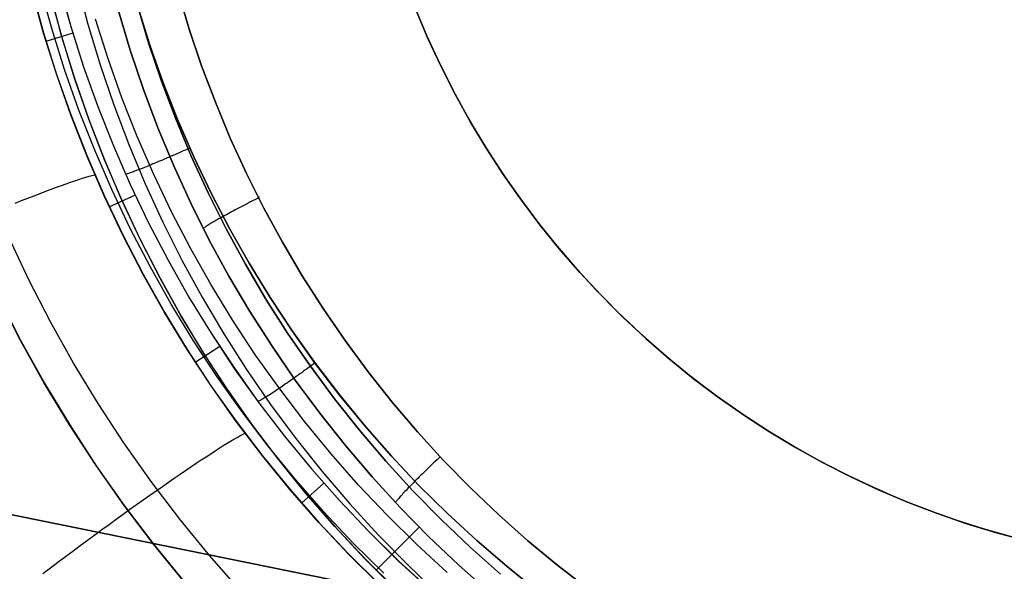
# Model space of a CAD drawing. Header units: millimetres. Extents: x -273 to 273, y -240 to 302.
# Tile 222 of 256: x 131 to 145, y 139 to 147. Entities that reach past the tile are written whole.
import ezdxf

# ---------------------------------------------------------------- set-up
doc = ezdxf.new("R2010")
doc.units = ezdxf.units.MM
doc.header["$MEASUREMENT"] = 0
doc.layers.add('IGES level 1', color=7, linetype='Continuous', true_color=0x3e413d)
doc.layers.add('IGES level 2', color=7, linetype='Continuous', true_color=0x008000)

msp = doc.modelspace()

# ---------------------------------------------------------------- linework, layer by layer
at = {"layer": 'IGES level 1'}
for p, q in [((131.374, 147.781, 410.92), (131.541, 147.187, 410.94)), ((131.375, 147.782, 410.921), (131.542, 147.187, 410.94)), ((131.632, 147.816, 404.285), (131.79, 147.218, 404.299)), ((130.975, 147.705, 412.444), (131.145, 147.091, 412.468)), ((131.145, 147.087, 412.468), (130.976, 147.701, 412.444)), ((131.263, 147.158, 411.964), (131.095, 147.764, 411.944)), ((131.242, 147.651, 402.716), (131.408, 147.037, 402.737)), ((131.409, 147.038, 402.737), (131.243, 147.651, 402.717)), ((133.271, 147.147, 406.853), (133.108, 147.691, 406.833)), ((133.108, 147.691, 406.833), (133.271, 147.147, 406.853)), ((132.678, 146.948, 406.591), (132.509, 147.513, 406.57)), ((132.509, 147.513, 406.57), (132.678, 146.948, 406.591)), ((132.41, 146.837, 406.114), (132.237, 147.413, 406.094)), ((132.237, 147.413, 406.094), (132.41, 146.837, 406.114)), ((132.694, 146.912, 410.221), (132.518, 147.47, 410.2)), ((132.519, 147.47, 410.2), (132.695, 146.912, 410.221)), ((136.561, 147.473, 409.48), (136.735, 147.059, 409.48)), ((136.584, 147.42, 410.446), (136.761, 147.002, 410.465)), ((136.584, 147.42, 407.048), (136.761, 147.002, 407.067)), ((136.761, 147.002, 410.465), (136.584, 147.42, 410.446)), ((136.761, 147.002, 407.067), (136.584, 147.42, 407.048)), ((131.79, 147.218, 404.299), (131.969, 146.625, 404.314)), ((132.085, 146.715, 410.413), (131.902, 147.294, 410.392)), ((132.085, 146.715, 410.413), (131.902, 147.294, 410.392)), ((131.145, 147.091, 412.468), (131.335, 146.484, 412.495)), ((131.336, 146.48, 412.495), (131.145, 147.087, 412.468)), ((131.57, 147.087, 410.957), (131.175, 146.967, 412.497)), ((131.452, 146.558, 411.986), (131.263, 147.158, 411.964)), ((131.541, 147.187, 410.94), (131.728, 146.598, 410.961)), ((131.542, 147.187, 410.94), (131.729, 146.598, 410.961)), ((133.452, 146.61, 406.874), (133.271, 147.147, 406.853)), ((133.271, 147.147, 406.853), (133.452, 146.609, 406.874)), ((136.735, 147.059, 409.48), (136.923, 146.651, 409.48)), ((131.408, 147.037, 402.737), (131.596, 146.429, 402.759)), ((131.597, 146.43, 402.759), (131.409, 147.038, 402.737)), ((132.867, 146.389, 406.612), (132.678, 146.948, 406.591)), ((132.678, 146.948, 406.591), (132.867, 146.389, 406.612)), ((132.89, 146.361, 410.242), (132.694, 146.912, 410.221)), ((132.695, 146.912, 410.221), (132.891, 146.361, 410.243)), ((136.761, 147.002, 410.465), (136.953, 146.591, 410.485)), ((136.761, 147.002, 407.067), (136.953, 146.591, 407.087)), ((136.953, 146.591, 410.485), (136.761, 147.002, 410.465)), ((136.953, 146.591, 407.087), (136.761, 147.002, 407.067)), ((132.602, 146.267, 406.135), (132.41, 146.837, 406.114)), ((132.41, 146.837, 406.114), (132.602, 146.267, 406.135)), ((131.969, 146.625, 404.314), (132.168, 146.039, 404.329)), ((132.287, 146.144, 410.435), (132.085, 146.715, 410.413)), ((132.287, 146.144, 410.435), (132.085, 146.715, 410.413)), ((136.923, 146.651, 409.48), (137.124, 146.25, 409.48)), ((131.335, 146.484, 412.495), (131.547, 145.884, 412.523)), ((131.548, 145.88, 412.523), (131.336, 146.48, 412.495)), ((131.661, 145.965, 412.008), (131.452, 146.558, 411.986)), ((131.728, 146.598, 410.961), (131.936, 146.016, 410.982)), ((131.729, 146.598, 410.961), (131.936, 146.016, 410.982)), ((133.652, 146.078, 406.896), (133.452, 146.61, 406.874)), ((133.452, 146.609, 406.874), (133.652, 146.078, 406.896)), ((136.953, 146.591, 410.485), (137.158, 146.187, 410.505)), ((136.953, 146.591, 407.087), (137.158, 146.187, 407.107)), ((137.158, 146.187, 410.505), (136.953, 146.591, 410.485)), ((137.158, 146.187, 407.107), (136.953, 146.591, 407.087)), ((131.596, 146.429, 402.759), (131.805, 145.829, 402.782)), ((131.806, 145.83, 402.782), (131.597, 146.43, 402.759)), ((133.074, 145.837, 406.635), (132.867, 146.389, 406.612)), ((132.867, 146.389, 406.612), (133.074, 145.837, 406.635)), ((133.104, 145.817, 410.265), (132.89, 146.361, 410.242)), ((132.891, 146.361, 410.243), (133.106, 145.817, 410.265)), ((132.814, 145.705, 406.157), (132.602, 146.267, 406.135)), ((132.602, 146.267, 406.135), (132.814, 145.705, 406.157)), ((137.124, 146.25, 409.48), (137.34, 145.857, 409.48)), ((132.51, 145.579, 410.459), (132.287, 146.144, 410.435)), ((132.51, 145.579, 410.459), (132.287, 146.144, 410.435)), ((133.87, 145.555, 406.918), (133.652, 146.078, 406.896)), ((133.652, 146.078, 406.896), (133.87, 145.554, 406.918)), ((137.158, 146.187, 410.505), (137.378, 145.79, 410.527)), ((137.158, 146.187, 407.107), (137.378, 145.79, 407.128)), ((137.378, 145.79, 410.527), (137.158, 146.187, 410.505)), ((137.378, 145.79, 407.128), (137.158, 146.187, 407.107)), ((131.89, 145.38, 412.032), (131.661, 145.965, 412.008)), ((131.936, 146.016, 410.982), (132.163, 145.442, 411.005)), ((131.936, 146.016, 410.982), (132.163, 145.442, 411.005)), ((132.168, 146.039, 404.329), (132.387, 145.46, 404.346)), ((131.547, 145.884, 412.523), (131.779, 145.291, 412.552)), ((131.78, 145.287, 412.552), (131.548, 145.88, 412.523)), ((131.805, 145.829, 402.782), (132.034, 145.236, 402.807)), ((132.035, 145.237, 402.807), (131.806, 145.83, 402.782)), ((133.301, 145.293, 406.658), (133.074, 145.837, 406.635)), ((133.074, 145.837, 406.635), (133.301, 145.293, 406.658)), ((133.338, 145.281, 410.289), (133.104, 145.817, 410.265)), ((133.106, 145.817, 410.265), (133.339, 145.281, 410.289)), ((137.34, 145.857, 409.48), (137.568, 145.471, 409.48)), ((137.378, 145.79, 410.527), (137.612, 145.401, 410.549)), ((137.378, 145.79, 407.128), (137.612, 145.401, 407.15)), ((137.612, 145.401, 410.549), (137.378, 145.79, 410.527)), ((137.612, 145.401, 407.15), (137.378, 145.79, 407.128)), ((133.045, 145.15, 406.18), (132.814, 145.705, 406.157)), ((132.814, 145.705, 406.157), (133.045, 145.15, 406.18)), ((132.752, 145.023, 410.484), (132.51, 145.579, 410.459)), ((132.752, 145.023, 410.484), (132.51, 145.579, 410.459)), ((134.106, 145.039, 406.942), (133.87, 145.555, 406.918)), ((133.87, 145.554, 406.918), (134.106, 145.039, 406.942)), ((132.14, 144.804, 412.057), (131.89, 145.38, 412.032)), ((132.163, 145.442, 411.005), (132.41, 144.876, 411.029)), ((132.163, 145.442, 411.005), (132.41, 144.876, 411.029)), ((132.387, 145.46, 404.346), (132.626, 144.889, 404.363)), ((133.122, 145.34, 410.307), (133.091, 145.326, 410.312)), ((133.153, 145.353, 410.303), (133.122, 145.34, 410.307)), ((133.184, 145.367, 410.301), (133.153, 145.353, 410.303)), ((133.215, 145.381, 410.299), (133.184, 145.367, 410.301)), ((133.246, 145.395, 410.299), (133.215, 145.381, 410.299)), ((133.278, 145.409, 410.3), (133.246, 145.395, 410.299)), ((137.568, 145.471, 409.48), (137.81, 145.093, 409.48)), ((137.612, 145.401, 410.549), (137.859, 145.02, 410.571)), ((137.612, 145.401, 407.15), (137.859, 145.02, 407.173)), ((137.859, 145.02, 410.571), (137.612, 145.401, 410.549)), ((137.859, 145.02, 407.173), (137.612, 145.401, 407.15)), ((131.779, 145.291, 412.552), (132.032, 144.707, 412.583)), ((132.033, 144.703, 412.583), (131.78, 145.287, 412.552)), ((132.034, 145.236, 402.807), (132.284, 144.651, 402.833)), ((132.285, 144.652, 402.833), (132.035, 145.237, 402.807)), ((132.768, 145.188, 410.439), (132.741, 145.177, 410.457)), ((132.795, 145.199, 410.422), (132.768, 145.188, 410.439)), ((132.823, 145.211, 410.406), (132.795, 145.199, 410.422)), ((132.851, 145.223, 410.391), (132.823, 145.211, 410.406)), ((132.88, 145.235, 410.377), (132.851, 145.223, 410.391)), ((132.909, 145.248, 410.365), (132.88, 145.235, 410.377)), ((132.939, 145.26, 410.353), (132.909, 145.248, 410.365)), ((132.969, 145.273, 410.343), (132.939, 145.26, 410.353)), ((132.999, 145.286, 410.333), (132.969, 145.273, 410.343)), ((133.029, 145.299, 410.325), (132.999, 145.286, 410.333)), ((133.06, 145.312, 410.318), (133.029, 145.299, 410.325)), ((133.091, 145.326, 410.312), (133.06, 145.312, 410.318)), ((133.546, 144.757, 406.683), (133.301, 145.293, 406.658)), ((133.301, 145.293, 406.658), (133.546, 144.757, 406.683)), ((133.589, 144.753, 410.315), (133.338, 145.281, 410.289)), ((133.339, 145.281, 410.289), (133.59, 144.753, 410.315)), ((132.396, 145.043, 410.882), (132.383, 145.038, 410.913)), ((132.409, 145.047, 410.852), (132.396, 145.043, 410.882)), ((132.424, 145.053, 410.822), (132.409, 145.047, 410.852)), ((132.44, 145.058, 410.793), (132.424, 145.053, 410.822)), ((132.456, 145.064, 410.764), (132.44, 145.058, 410.793)), ((132.473, 145.071, 410.736), (132.456, 145.064, 410.764)), ((132.491, 145.077, 410.709), (132.473, 145.071, 410.736)), ((132.51, 145.085, 410.682), (132.491, 145.077, 410.709)), ((132.53, 145.092, 410.656), (132.51, 145.085, 410.682)), ((132.551, 145.1, 410.631), (132.53, 145.092, 410.656)), ((132.572, 145.108, 410.606), (132.551, 145.1, 410.631)), ((132.594, 145.117, 410.582), (132.572, 145.108, 410.606)), ((132.617, 145.126, 410.559), (132.594, 145.117, 410.582)), ((132.64, 145.136, 410.537), (132.617, 145.126, 410.559)), ((132.664, 145.145, 410.516), (132.64, 145.136, 410.537)), ((132.689, 145.155, 410.496), (132.664, 145.145, 410.516)), ((132.714, 145.166, 410.476), (132.689, 145.155, 410.496)), ((132.741, 145.177, 410.457), (132.714, 145.166, 410.476)), ((133.295, 144.603, 406.204), (133.045, 145.15, 406.18)), ((133.045, 145.15, 406.18), (133.295, 144.604, 406.203)), ((137.81, 145.093, 409.48), (138.065, 144.723, 409.48)), ((131.474, 144.887, 413.612), (131.539, 144.91, 413.492)), ((131.539, 144.91, 413.492), (131.601, 144.931, 413.369)), ((131.601, 144.931, 413.369), (131.658, 144.95, 413.244)), ((131.658, 144.95, 413.244), (131.712, 144.968, 413.118)), ((131.712, 144.968, 413.118), (131.762, 144.984, 412.989)), ((131.762, 144.984, 412.989), (131.808, 144.998, 412.859)), ((131.808, 144.998, 412.859), (131.849, 145.01, 412.727)), ((131.849, 145.01, 412.727), (131.886, 145.02, 412.594)), ((132.35, 145.028, 411.007), (132.341, 145.026, 411.039)), ((132.36, 145.031, 410.975), (132.35, 145.028, 411.007)), ((132.371, 145.035, 410.944), (132.36, 145.031, 410.975)), ((132.383, 145.038, 410.913), (132.371, 145.035, 410.944)), ((133.013, 144.476, 410.51), (132.752, 145.023, 410.484)), ((133.013, 144.476, 410.51), (132.752, 145.023, 410.484)), ((134.36, 144.531, 406.967), (134.106, 145.039, 406.942)), ((134.106, 145.039, 406.942), (134.36, 144.531, 406.967)), ((137.859, 145.02, 410.571), (138.119, 144.649, 410.595)), ((137.859, 145.02, 407.173), (138.119, 144.649, 407.196)), ((138.119, 144.649, 410.595), (137.859, 145.02, 410.571)), ((138.119, 144.649, 407.196), (137.859, 145.02, 407.173)), ((131.092, 144.746, 414.173), (131.175, 144.778, 414.066)), ((131.175, 144.778, 414.066), (131.255, 144.807, 413.957)), ((131.255, 144.807, 413.957), (131.332, 144.836, 413.844)), ((131.332, 144.836, 413.844), (131.404, 144.862, 413.729)), ((131.404, 144.862, 413.729), (131.474, 144.887, 413.612)), ((132.409, 144.236, 412.083), (132.14, 144.804, 412.057)), ((132.41, 144.876, 411.029), (132.676, 144.319, 411.054)), ((132.41, 144.876, 411.029), (132.677, 144.319, 411.054)), ((132.626, 144.889, 404.363), (132.884, 144.326, 404.381)), ((133.81, 144.23, 406.709), (133.546, 144.757, 406.683)), ((133.546, 144.757, 406.683), (133.81, 144.23, 406.709)), ((133.859, 144.235, 410.341), (133.589, 144.753, 410.315)), ((133.59, 144.753, 410.315), (133.86, 144.235, 410.341)), ((130.727, 144.606, 414.566), (130.823, 144.643, 414.472)), ((130.823, 144.643, 414.472), (130.916, 144.679, 414.376)), ((130.916, 144.679, 414.376), (131.005, 144.713, 414.276)), ((131.005, 144.713, 414.276), (131.092, 144.746, 414.173)), ((132.032, 144.707, 412.583), (132.304, 144.132, 412.615)), ((132.306, 144.129, 412.615), (132.033, 144.703, 412.583)), ((132.48, 144.722, 411.053), (132.099, 144.544, 412.621)), ((132.284, 144.651, 402.833), (132.554, 144.075, 402.859)), ((132.555, 144.077, 402.86), (132.285, 144.652, 402.833)), ((134.145, 144.613, 406.955), (134.115, 144.597, 406.947)), ((134.175, 144.628, 406.962), (134.145, 144.613, 406.955)), ((134.205, 144.644, 406.967), (134.175, 144.628, 406.962)), ((134.236, 144.66, 406.972), (134.205, 144.644, 406.967)), ((134.266, 144.675, 406.975), (134.236, 144.66, 406.972)), ((134.297, 144.691, 406.977), (134.266, 144.675, 406.975)), ((138.065, 144.723, 409.48), (138.333, 144.363, 409.48)), ((138.119, 144.649, 410.595), (138.391, 144.286, 410.619)), ((138.119, 144.649, 407.196), (138.391, 144.286, 407.22)), ((138.391, 144.286, 410.619), (138.119, 144.649, 410.595)), ((138.391, 144.286, 407.221), (138.119, 144.649, 407.196)), ((133.292, 143.938, 410.537), (133.013, 144.476, 410.51)), ((133.292, 143.938, 410.537), (133.013, 144.476, 410.51)), ((133.295, 144.604, 406.203), (133.564, 144.066, 406.228)), ((133.564, 144.066, 406.228), (133.295, 144.603, 406.204)), ((133.889, 144.478, 406.842), (133.863, 144.464, 406.824)), ((133.916, 144.492, 406.859), (133.889, 144.478, 406.842)), ((133.943, 144.507, 406.875), (133.916, 144.492, 406.859)), ((133.971, 144.521, 406.89), (133.943, 144.507, 406.875)), ((133.999, 144.536, 406.903), (133.971, 144.521, 406.89)), ((134.027, 144.551, 406.916), (133.999, 144.536, 406.903)), ((134.056, 144.567, 406.927), (134.027, 144.551, 406.916)), ((134.085, 144.582, 406.938), (134.056, 144.567, 406.927)), ((134.115, 144.597, 406.947), (134.085, 144.582, 406.938)), ((134.631, 144.033, 406.993), (134.36, 144.531, 406.967)), ((134.36, 144.531, 406.967), (134.631, 144.033, 406.993)), ((132.884, 144.326, 404.381), (133.162, 143.773, 404.4)), ((133.625, 144.33, 406.57), (133.608, 144.32, 406.543)), ((133.642, 144.34, 406.597), (133.625, 144.33, 406.57)), ((133.661, 144.351, 406.623), (133.642, 144.34, 406.597)), ((133.68, 144.362, 406.648), (133.661, 144.351, 406.623)), ((133.7, 144.374, 406.673), (133.68, 144.362, 406.648)), ((133.721, 144.385, 406.697), (133.7, 144.374, 406.673)), ((133.742, 144.397, 406.72), (133.721, 144.385, 406.697)), ((133.765, 144.41, 406.743), (133.743, 144.397, 406.72)), ((133.789, 144.423, 406.765), (133.765, 144.41, 406.743)), ((133.813, 144.436, 406.786), (133.789, 144.423, 406.765)), ((133.838, 144.45, 406.805), (133.813, 144.436, 406.786)), ((133.863, 144.464, 406.824), (133.838, 144.45, 406.805)), ((138.333, 144.363, 409.48), (138.613, 144.012, 409.48)), ((132.698, 143.678, 412.11), (132.409, 144.236, 412.083)), ((132.676, 144.319, 411.054), (132.962, 143.771, 411.08)), ((132.677, 144.319, 411.054), (132.962, 143.771, 411.081)), ((133.497, 144.25, 406.27), (133.489, 144.245, 406.238)), ((133.505, 144.256, 406.302), (133.497, 144.25, 406.27)), ((133.515, 144.263, 406.334), (133.505, 144.256, 406.302)), ((133.525, 144.27, 406.365), (133.515, 144.263, 406.334)), ((133.537, 144.277, 406.396), (133.525, 144.27, 406.365)), ((133.549, 144.285, 406.426), (133.537, 144.277, 406.396)), ((133.562, 144.293, 406.456), (133.549, 144.285, 406.426)), ((133.577, 144.302, 406.486), (133.562, 144.293, 406.456)), ((133.592, 144.311, 406.514), (133.577, 144.302, 406.486)), ((133.608, 144.32, 406.543), (133.592, 144.311, 406.514)), ((134.091, 143.712, 406.736), (133.81, 144.23, 406.709)), ((133.81, 144.23, 406.709), (134.091, 143.712, 406.736)), ((134.146, 143.726, 410.368), (133.859, 144.235, 410.341)), ((133.86, 144.235, 410.341), (134.147, 143.726, 410.368)), ((138.391, 144.286, 410.619), (138.677, 143.934, 410.644)), ((138.391, 144.286, 407.22), (138.677, 143.934, 407.245)), ((138.677, 143.934, 410.644), (138.391, 144.286, 410.619)), ((138.677, 143.934, 407.245), (138.391, 144.286, 407.221)), ((130.929, 143.485, 414.821), (130.635, 144.109, 414.788)), ((132.304, 144.132, 412.615), (132.597, 143.567, 412.649)), ((132.598, 143.564, 412.649), (132.306, 144.129, 412.615)), ((132.554, 144.075, 402.859), (132.844, 143.51, 402.887)), ((132.845, 143.511, 402.888), (132.555, 144.077, 402.86)), ((133.851, 143.538, 406.254), (133.564, 144.066, 406.228)), ((133.564, 144.066, 406.228), (133.851, 143.538, 406.254)), ((133.59, 143.41, 410.565), (133.292, 143.938, 410.537)), ((133.59, 143.41, 410.565), (133.292, 143.938, 410.537)), ((134.919, 143.544, 407.02), (134.631, 144.033, 406.993)), ((134.631, 144.033, 406.993), (134.919, 143.544, 407.02)), ((138.613, 144.012, 409.48), (138.905, 143.671, 409.48)), ((138.677, 143.934, 410.644), (138.974, 143.591, 410.669)), ((138.677, 143.934, 407.245), (138.974, 143.591, 407.271)), ((138.974, 143.591, 410.669), (138.677, 143.934, 410.644)), ((138.974, 143.591, 407.271), (138.677, 143.934, 407.245)), ((132.962, 143.771, 411.08), (133.266, 143.234, 411.108)), ((132.962, 143.771, 411.081), (133.267, 143.234, 411.108)), ((133.162, 143.773, 404.4), (133.459, 143.23, 404.419)), ((133.006, 143.13, 412.138), (132.698, 143.678, 412.11)), ((134.391, 143.205, 406.764), (134.091, 143.712, 406.736)), ((134.091, 143.712, 406.736), (134.391, 143.205, 406.764)), ((134.451, 143.227, 410.396), (134.146, 143.726, 410.368)), ((134.147, 143.726, 410.368), (134.452, 143.227, 410.396)), ((138.905, 143.671, 409.48), (139.208, 143.341, 409.48)), ((131.245, 142.872, 414.855), (130.929, 143.485, 414.821)), ((132.597, 143.567, 412.649), (132.908, 143.013, 412.684)), ((132.91, 143.009, 412.684), (132.598, 143.564, 412.649)), ((132.844, 143.51, 402.887), (133.153, 142.955, 402.917)), ((133.154, 142.956, 402.917), (132.845, 143.511, 402.888)), ((134.156, 143.021, 406.281), (133.851, 143.538, 406.254)), ((133.851, 143.538, 406.254), (134.156, 143.021, 406.281)), ((135.224, 143.066, 407.048), (134.919, 143.544, 407.02)), ((134.919, 143.544, 407.02), (135.224, 143.066, 407.048)), ((138.974, 143.591, 410.669), (139.283, 143.26, 410.695)), ((138.974, 143.591, 407.271), (139.283, 143.26, 407.296)), ((139.283, 143.26, 410.695), (138.974, 143.591, 410.669)), ((139.283, 143.26, 407.297), (138.974, 143.591, 407.271)), ((133.906, 142.892, 410.594), (133.59, 143.41, 410.565)), ((133.906, 142.892, 410.594), (133.59, 143.41, 410.565)), ((139.208, 143.341, 409.48), (139.522, 143.02, 409.48)), ((130.808, 142.599, 402.783), (130.483, 143.232, 402.752)), ((130.485, 143.229, 402.752), (130.81, 142.595, 402.783)), ((133.266, 143.234, 411.108), (133.589, 142.707, 411.136)), ((133.267, 143.234, 411.108), (133.589, 142.708, 411.136)), ((133.459, 143.23, 404.419), (133.774, 142.697, 404.439)), ((134.707, 142.708, 406.793), (134.391, 143.205, 406.764)), ((134.391, 143.205, 406.764), (134.707, 142.708, 406.793)), ((134.773, 142.739, 410.425), (134.451, 143.227, 410.396)), ((134.452, 143.227, 410.396), (134.774, 142.739, 410.425)), ((139.283, 143.26, 410.695), (139.603, 142.939, 410.722)), ((139.283, 143.26, 407.296), (139.603, 142.939, 407.323)), ((139.603, 142.939, 410.722), (139.283, 143.26, 410.695)), ((139.603, 142.939, 407.323), (139.283, 143.26, 407.297)), ((133.333, 142.594, 412.167), (133.006, 143.13, 412.138)), ((135.545, 142.598, 407.077), (135.224, 143.066, 407.048)), ((135.224, 143.066, 407.048), (135.545, 142.598, 407.077)), ((139.443, 143.099, 407.319), (139.443, 143.099, 410.718)), ((132.908, 143.013, 412.684), (133.239, 142.469, 412.721)), ((133.241, 142.466, 412.721), (132.91, 143.009, 412.684)), ((133.153, 142.955, 402.917), (133.481, 142.41, 402.947)), ((133.483, 142.412, 402.947), (133.154, 142.956, 402.917)), ((134.24, 142.386, 410.624), (133.906, 142.892, 410.594)), ((134.24, 142.386, 410.624), (133.906, 142.892, 410.594)), ((134.479, 142.514, 406.309), (134.156, 143.021, 406.281)), ((134.156, 143.021, 406.281), (134.479, 142.514, 406.309)), ((139.522, 143.02, 409.48), (139.848, 142.711, 409.48)), ((139.603, 142.939, 410.722), (139.935, 142.63, 410.749)), ((139.603, 142.939, 407.323), (139.935, 142.63, 407.35)), ((139.935, 142.63, 410.749), (139.603, 142.939, 410.722)), ((139.935, 142.63, 407.35), (139.603, 142.939, 407.323)), ((131.582, 142.27, 414.89), (131.245, 142.872, 414.855)), ((131.154, 141.977, 402.815), (130.808, 142.599, 402.783)), ((133.589, 142.708, 411.136), (133.93, 142.193, 411.165)), ((133.589, 142.707, 411.136), (133.929, 142.192, 411.165)), ((133.774, 142.697, 404.439), (134.107, 142.176, 404.46)), ((135.041, 142.222, 406.822), (134.707, 142.708, 406.793)), ((134.707, 142.708, 406.793), (135.041, 142.222, 406.822)), ((135.111, 142.263, 410.455), (134.773, 142.739, 410.425)), ((134.774, 142.739, 410.425), (135.112, 142.263, 410.455)), ((135.882, 142.142, 407.106), (135.545, 142.598, 407.077)), ((135.545, 142.598, 407.077), (135.882, 142.142, 407.106)), ((139.848, 142.711, 409.48), (140.184, 142.414, 409.48)), ((139.935, 142.63, 410.749), (140.277, 142.332, 410.776)), ((139.935, 142.63, 407.35), (140.277, 142.332, 407.377)), ((140.277, 142.332, 410.776), (139.935, 142.63, 410.749)), ((140.277, 142.332, 407.378), (139.935, 142.63, 407.35)), ((130.81, 142.595, 402.783), (131.157, 141.974, 402.816)), ((133.239, 142.469, 412.721), (133.588, 141.938, 412.758)), ((133.59, 141.935, 412.758), (133.241, 142.466, 412.721)), ((133.678, 142.069, 412.197), (133.333, 142.594, 412.167)), ((133.715, 142.512, 411.164), (133.356, 142.277, 412.764)), ((134.819, 142.019, 406.338), (134.479, 142.514, 406.309)), ((134.479, 142.514, 406.309), (134.819, 142.019, 406.338)), ((133.481, 142.41, 402.947), (133.829, 141.878, 402.978)), ((133.83, 141.88, 402.978), (133.483, 142.412, 402.947)), ((134.591, 141.892, 410.655), (134.24, 142.386, 410.624)), ((134.591, 141.892, 410.655), (134.24, 142.386, 410.624)), ((140.184, 142.414, 409.48), (140.53, 142.128, 409.48)), ((140.277, 142.332, 410.776), (140.629, 142.046, 410.804)), ((140.277, 142.332, 407.377), (140.629, 142.046, 407.405)), ((140.629, 142.046, 410.804), (140.277, 142.332, 410.776)), ((140.629, 142.046, 407.405), (140.277, 142.332, 407.378)), ((131.94, 141.681, 414.926), (131.582, 142.27, 414.89)), ((133.929, 142.192, 411.165), (134.287, 141.69, 411.195)), ((133.93, 142.193, 411.165), (134.288, 141.69, 411.195)), ((134.107, 142.176, 404.46), (134.459, 141.666, 404.482)), ((134.967, 142.169, 410.48), (134.94, 142.149, 410.485)), ((134.995, 142.189, 410.476), (134.967, 142.169, 410.48)), ((135.022, 142.209, 410.473), (134.995, 142.189, 410.476)), ((135.05, 142.229, 410.472), (135.022, 142.209, 410.473)), ((135.391, 141.748, 406.853), (135.041, 142.222, 406.822)), ((135.041, 142.222, 406.822), (135.391, 141.748, 406.853)), ((135.077, 142.249, 410.471), (135.05, 142.229, 410.472)), ((135.105, 142.27, 410.472), (135.077, 142.249, 410.471)), ((135.466, 141.799, 410.486), (135.111, 142.263, 410.455)), ((135.112, 142.263, 410.455), (135.467, 141.799, 410.486)), ((134.041, 141.556, 412.228), (133.678, 142.069, 412.197)), ((134.779, 142.034, 410.54), (134.754, 142.016, 410.553)), ((134.806, 142.053, 410.528), (134.779, 142.034, 410.54)), ((134.832, 142.072, 410.517), (134.806, 142.053, 410.528)), ((134.859, 142.091, 410.508), (134.832, 142.072, 410.517)), ((134.886, 142.11, 410.499), (134.859, 142.091, 410.508)), ((134.913, 142.129, 410.492), (134.886, 142.11, 410.499)), ((134.94, 142.149, 410.485), (134.913, 142.129, 410.492)), ((136.234, 141.698, 407.137), (135.882, 142.142, 407.106)), ((135.882, 142.142, 407.106), (136.234, 141.698, 407.137)), ((140.53, 142.128, 409.48), (140.885, 141.854, 409.48)), ((140.629, 142.046, 410.804), (140.991, 141.773, 410.833)), ((140.629, 142.046, 407.405), (140.991, 141.773, 407.434)), ((140.991, 141.773, 410.833), (140.629, 142.046, 410.804)), ((140.991, 141.773, 407.434), (140.629, 142.046, 407.405)), ((131.522, 141.368, 402.849), (131.154, 141.977, 402.815)), ((131.157, 141.974, 402.816), (131.525, 141.365, 402.849)), ((133.588, 141.938, 412.758), (133.956, 141.419, 412.797)), ((133.958, 141.416, 412.797), (133.59, 141.935, 412.758)), ((133.829, 141.878, 402.978), (134.194, 141.358, 403.01)), ((134.195, 141.36, 403.01), (133.83, 141.88, 402.978)), ((134.561, 141.884, 410.695), (134.539, 141.869, 410.717)), ((134.584, 141.899, 410.673), (134.561, 141.884, 410.695)), ((134.607, 141.914, 410.653), (134.584, 141.899, 410.673)), ((134.959, 141.411, 410.687), (134.591, 141.892, 410.655)), ((134.959, 141.411, 410.687), (134.591, 141.892, 410.655)), ((134.63, 141.93, 410.634), (134.607, 141.914, 410.653)), ((134.654, 141.947, 410.616), (134.63, 141.93, 410.634)), ((134.678, 141.964, 410.599), (134.654, 141.947, 410.616)), ((134.703, 141.981, 410.582), (134.678, 141.964, 410.599)), ((134.728, 141.998, 410.567), (134.703, 141.981, 410.582)), ((134.754, 142.016, 410.553), (134.728, 141.998, 410.567)), ((135.176, 141.536, 406.368), (134.819, 142.019, 406.338)), ((134.819, 142.019, 406.338), (135.177, 141.536, 406.368)), ((134.328, 141.735, 411.048), (134.316, 141.728, 411.08)), ((134.342, 141.742, 411.017), (134.328, 141.735, 411.048)), ((134.356, 141.751, 410.986), (134.342, 141.742, 411.017)), ((134.371, 141.76, 410.956), (134.356, 141.751, 410.986)), ((134.386, 141.77, 410.926), (134.371, 141.76, 410.956)), ((134.403, 141.78, 410.898), (134.386, 141.77, 410.926)), ((134.42, 141.791, 410.87), (134.403, 141.78, 410.898)), ((134.438, 141.802, 410.842), (134.42, 141.791, 410.87)), ((134.457, 141.815, 410.815), (134.438, 141.802, 410.842)), ((134.477, 141.827, 410.79), (134.457, 141.815, 410.815)), ((134.497, 141.841, 410.765), (134.477, 141.827, 410.79)), ((134.518, 141.854, 410.74), (134.497, 141.841, 410.765)), ((134.539, 141.869, 410.717), (134.518, 141.854, 410.74)), ((135.758, 141.287, 406.885), (135.391, 141.748, 406.853)), ((135.391, 141.748, 406.853), (135.758, 141.287, 406.885)), ((135.837, 141.347, 410.518), (135.466, 141.799, 410.486)), ((135.467, 141.799, 410.486), (135.838, 141.347, 410.518)), ((140.885, 141.854, 409.48), (141.25, 141.593, 409.48)), ((140.991, 141.773, 410.833), (141.362, 141.513, 410.862)), ((140.991, 141.773, 407.434), (141.362, 141.513, 407.463)), ((141.362, 141.513, 410.862), (140.991, 141.773, 410.833)), ((141.362, 141.513, 407.463), (140.991, 141.773, 407.434)), ((132.318, 141.104, 414.964), (131.94, 141.681, 414.926)), ((134.284, 141.711, 411.178), (134.276, 141.706, 411.211)), ((134.294, 141.716, 411.145), (134.284, 141.711, 411.178)), ((134.287, 141.69, 411.195), (134.663, 141.2, 411.226)), ((134.288, 141.69, 411.195), (134.663, 141.2, 411.226)), ((134.305, 141.721, 411.112), (134.294, 141.716, 411.145)), ((134.316, 141.728, 411.08), (134.305, 141.721, 411.112)), ((134.459, 141.666, 404.482), (134.827, 141.169, 404.504)), ((136.602, 141.266, 407.168), (136.234, 141.698, 407.137)), ((136.234, 141.698, 407.137), (136.602, 141.266, 407.168)), ((141.25, 141.593, 409.48), (141.624, 141.345, 409.48)), ((134.422, 141.056, 412.26), (134.041, 141.556, 412.228)), ((135.55, 141.065, 406.398), (135.176, 141.536, 406.368)), ((135.177, 141.536, 406.368), (135.55, 141.065, 406.398)), ((141.362, 141.513, 410.862), (141.742, 141.266, 410.891)), ((141.362, 141.513, 407.463), (141.742, 141.266, 407.492)), ((141.742, 141.266, 410.891), (141.362, 141.513, 410.862)), ((141.742, 141.266, 407.492), (141.362, 141.513, 407.463)), ((131.911, 140.773, 402.883), (131.522, 141.368, 402.849)), ((131.525, 141.365, 402.849), (131.914, 140.769, 402.884)), ((133.956, 141.419, 412.797), (134.341, 140.913, 412.837)), ((134.343, 140.91, 412.837), (133.958, 141.416, 412.797)), ((134.194, 141.358, 403.01), (134.577, 140.851, 403.043)), ((134.579, 140.854, 403.044), (134.195, 141.36, 403.01)), ((135.344, 140.942, 410.72), (134.959, 141.411, 410.687)), ((135.344, 140.942, 410.72), (134.959, 141.411, 410.687)), ((136.223, 140.908, 410.55), (135.837, 141.347, 410.518)), ((135.838, 141.347, 410.518), (136.224, 140.908, 410.55)), ((141.624, 141.345, 409.48), (142.006, 141.109, 409.48)), ((133.923, 141.157, 413.36), (133.968, 141.183, 413.232)), ((133.968, 141.183, 413.232), (134.009, 141.206, 413.103)), ((134.009, 141.206, 413.103), (134.047, 141.226, 412.972)), ((134.047, 141.226, 412.972), (134.081, 141.244, 412.84)), ((134.663, 141.2, 411.226), (135.055, 140.723, 411.257)), ((134.663, 141.2, 411.226), (135.055, 140.723, 411.257)), ((134.827, 141.169, 404.504), (135.213, 140.685, 404.526)), ((136.14, 140.838, 406.917), (135.758, 141.287, 406.885)), ((135.758, 141.287, 406.885), (136.14, 140.838, 406.917)), ((136.984, 140.848, 407.2), (136.602, 141.266, 407.168)), ((136.602, 141.266, 407.168), (136.985, 140.848, 407.2)), ((141.742, 141.266, 410.891), (142.13, 141.033, 410.92)), ((141.742, 141.266, 407.492), (142.13, 141.033, 407.521)), ((142.13, 141.033, 410.92), (141.742, 141.266, 410.891)), ((142.13, 141.033, 407.521), (141.742, 141.266, 407.492)), ((132.716, 140.54, 415.003), (132.318, 141.104, 414.964)), ((133.648, 140.987, 413.967), (133.709, 141.027, 413.85)), ((133.709, 141.027, 413.85), (133.768, 141.063, 413.731)), ((133.768, 141.063, 413.731), (133.823, 141.097, 413.609)), ((133.823, 141.097, 413.609), (133.874, 141.128, 413.486)), ((133.874, 141.128, 413.486), (133.923, 141.157, 413.36)), ((134.82, 140.57, 412.292), (134.422, 141.056, 412.26)), ((135.939, 140.608, 406.429), (135.55, 141.065, 406.398)), ((135.55, 141.065, 406.398), (135.94, 140.608, 406.429)), ((142.006, 141.109, 409.48), (142.396, 140.887, 409.48)), ((142.13, 141.033, 410.92), (142.526, 140.813, 410.95)), ((142.13, 141.033, 407.521), (142.526, 140.813, 407.551)), ((142.526, 140.813, 410.95), (142.13, 141.033, 410.92)), ((142.526, 140.813, 407.551), (142.13, 141.033, 407.521)), ((133.446, 140.855, 414.302), (133.516, 140.902, 414.193)), ((133.516, 140.902, 414.193), (133.584, 140.946, 414.081)), ((133.584, 140.946, 414.081), (133.648, 140.987, 413.967)), ((134.341, 140.913, 412.837), (134.743, 140.421, 412.878)), ((134.745, 140.418, 412.878), (134.343, 140.91, 412.837)), ((135.744, 140.487, 410.754), (135.344, 140.942, 410.72)), ((135.744, 140.487, 410.754), (135.344, 140.942, 410.72)), ((136.624, 140.483, 410.583), (136.223, 140.908, 410.55)), ((136.224, 140.908, 410.55), (136.624, 140.483, 410.583)), ((136.913, 140.882, 407.21), (136.888, 140.858, 407.207)), ((136.938, 140.905, 407.211), (136.913, 140.882, 407.21)), ((142.396, 140.887, 409.48), (142.793, 140.678, 409.48)), ((132.32, 140.191, 402.919), (131.911, 140.773, 402.883)), ((131.914, 140.769, 402.884), (132.323, 140.187, 402.92)), ((133.218, 140.702, 414.61), (133.296, 140.755, 414.51)), ((133.296, 140.755, 414.51), (133.372, 140.807, 414.408)), ((133.372, 140.807, 414.408), (133.446, 140.855, 414.302)), ((134.577, 140.851, 403.043), (134.978, 140.358, 403.078)), ((134.979, 140.361, 403.078), (134.579, 140.854, 403.044)), ((136.537, 140.404, 406.95), (136.14, 140.838, 406.917)), ((136.14, 140.838, 406.917), (136.537, 140.404, 406.95)), ((136.765, 140.74, 407.175), (136.741, 140.717, 407.165)), ((136.789, 140.764, 407.184), (136.765, 140.74, 407.175)), ((136.814, 140.787, 407.191), (136.789, 140.764, 407.184)), ((136.838, 140.811, 407.198), (136.814, 140.787, 407.191)), ((136.863, 140.834, 407.203), (136.838, 140.811, 407.198)), ((136.888, 140.858, 407.207), (136.863, 140.834, 407.203)), ((137.381, 140.443, 407.233), (136.984, 140.848, 407.2)), ((136.985, 140.848, 407.2), (137.381, 140.443, 407.233)), ((142.526, 140.813, 410.95), (142.93, 140.607, 410.98)), ((142.526, 140.813, 407.551), (142.93, 140.607, 407.581)), ((142.93, 140.607, 410.98), (142.526, 140.813, 410.95)), ((142.93, 140.607, 407.581), (142.526, 140.813, 407.551)), ((132.966, 140.529, 414.888), (133.053, 140.589, 414.799)), ((133.053, 140.589, 414.799), (133.136, 140.647, 414.706)), ((133.136, 140.647, 414.706), (133.218, 140.702, 414.61)), ((135.055, 140.723, 411.257), (135.463, 140.26, 411.29)), ((135.055, 140.723, 411.257), (135.464, 140.26, 411.29)), ((135.213, 140.685, 404.526), (135.614, 140.214, 404.55)), ((136.345, 140.165, 406.461), (135.939, 140.608, 406.429)), ((135.94, 140.608, 406.429), (136.345, 140.165, 406.461)), ((136.606, 140.584, 407.082), (136.585, 140.563, 407.065)), ((136.627, 140.606, 407.099), (136.606, 140.584, 407.082)), ((136.649, 140.627, 407.114), (136.627, 140.606, 407.099)), ((136.672, 140.649, 407.129), (136.649, 140.627, 407.114)), ((136.695, 140.672, 407.142), (136.672, 140.649, 407.129)), ((136.718, 140.695, 407.154), (136.695, 140.672, 407.142)), ((136.741, 140.717, 407.165), (136.718, 140.695, 407.154)), ((142.793, 140.678, 409.48), (143.198, 140.484, 409.48)), ((142.93, 140.607, 410.98), (143.341, 140.415, 411.011)), ((142.93, 140.607, 407.581), (143.341, 140.415, 407.611)), ((143.341, 140.415, 411.011), (142.93, 140.607, 410.98)), ((143.341, 140.415, 407.611), (142.93, 140.607, 407.581)), ((133.133, 139.991, 415.043), (132.716, 140.54, 415.003)), ((132.787, 140.404, 415.056), (132.878, 140.468, 414.974)), ((132.878, 140.468, 414.974), (132.966, 140.529, 414.888)), ((135.234, 140.098, 412.326), (134.82, 140.57, 412.292)), ((135.238, 140.514, 411.288), (134.908, 140.225, 412.924)), ((136.16, 140.046, 410.788), (135.744, 140.487, 410.754)), ((136.16, 140.046, 410.788), (135.744, 140.487, 410.754)), ((136.469, 140.445, 406.939), (136.452, 140.427, 406.915)), ((136.487, 140.464, 406.962), (136.469, 140.445, 406.939)), ((136.506, 140.483, 406.985), (136.487, 140.464, 406.963)), ((136.525, 140.502, 407.006), (136.506, 140.483, 406.985)), ((136.544, 140.522, 407.027), (136.525, 140.502, 407.006)), ((136.564, 140.542, 407.046), (136.544, 140.522, 407.027)), ((136.585, 140.563, 407.065), (136.564, 140.542, 407.046)), ((137.039, 140.073, 410.617), (136.624, 140.483, 410.583)), ((136.624, 140.483, 410.583), (137.04, 140.073, 410.617)), ((137.791, 140.052, 407.266), (137.381, 140.443, 407.233)), ((137.381, 140.443, 407.233), (137.792, 140.051, 407.266)), ((143.198, 140.484, 409.48), (143.608, 140.303, 409.48)), ((132.6, 140.272, 415.208), (132.694, 140.339, 415.134)), ((132.694, 140.339, 415.134), (132.787, 140.404, 415.056)), ((134.743, 140.421, 412.878), (135.162, 139.943, 412.92)), ((135.165, 139.94, 412.921), (134.745, 140.418, 412.878)), ((134.978, 140.358, 403.078), (135.395, 139.88, 403.113)), ((135.397, 139.882, 403.113), (134.979, 140.361, 403.078)), ((136.341, 140.306, 406.695), (136.33, 140.293, 406.665)), ((136.352, 140.319, 406.725), (136.341, 140.306, 406.695)), ((136.364, 140.332, 406.754), (136.352, 140.319, 406.725)), ((136.377, 140.347, 406.783), (136.364, 140.332, 406.754)), ((136.391, 140.362, 406.811), (136.377, 140.347, 406.783)), ((136.405, 140.377, 406.838), (136.391, 140.362, 406.811)), ((136.42, 140.393, 406.865), (136.405, 140.377, 406.838)), ((136.436, 140.41, 406.89), (136.42, 140.393, 406.865)), ((136.452, 140.427, 406.915), (136.436, 140.41, 406.89)), ((136.949, 139.983, 406.984), (136.537, 140.404, 406.95)), ((136.537, 140.404, 406.95), (136.949, 139.983, 406.984)), ((143.341, 140.415, 411.011), (143.758, 140.238, 411.041)), ((143.341, 140.415, 407.611), (143.758, 140.238, 407.641)), ((143.758, 140.238, 411.041), (143.341, 140.415, 411.011)), ((143.758, 140.238, 407.641), (143.341, 140.415, 407.611)), ((143.608, 140.303, 409.48), (144.025, 140.137, 409.48)), ((132.749, 139.624, 402.956), (132.32, 140.191, 402.919)), ((132.323, 140.187, 402.92), (132.753, 139.619, 402.956)), ((132.405, 140.133, 415.343), (132.503, 140.203, 415.278)), ((132.503, 140.203, 415.278), (132.6, 140.272, 415.208)), ((135.463, 140.26, 411.29), (135.887, 139.812, 411.323)), ((135.464, 140.26, 411.29), (135.888, 139.812, 411.323)), ((135.614, 140.214, 404.55), (136.032, 139.758, 404.573)), ((136.289, 140.243, 406.505), (136.283, 140.235, 406.472)), ((136.296, 140.252, 406.538), (136.289, 140.243, 406.505)), ((136.303, 140.261, 406.57), (136.296, 140.252, 406.538)), ((136.311, 140.271, 406.602), (136.303, 140.261, 406.57)), ((136.32, 140.282, 406.634), (136.311, 140.271, 406.602)), ((136.33, 140.293, 406.665), (136.32, 140.282, 406.634)), ((136.765, 139.736, 406.494), (136.345, 140.165, 406.461)), ((136.345, 140.165, 406.461), (136.765, 139.736, 406.494)), ((143.758, 140.238, 411.041), (144.181, 140.075, 411.072)), ((143.758, 140.238, 407.641), (144.181, 140.075, 407.672)), ((144.181, 140.075, 411.072), (143.758, 140.238, 411.041)), ((144.181, 140.075, 407.672), (143.758, 140.238, 407.641)), ((132.204, 139.987, 415.463), (132.305, 140.061, 415.405)), ((132.305, 140.061, 415.405), (132.405, 140.133, 415.343)), ((135.665, 139.641, 412.361), (135.234, 140.098, 412.326)), ((136.591, 139.62, 410.823), (136.16, 140.046, 410.788)), ((136.591, 139.62, 410.823), (136.16, 140.046, 410.788)), ((137.468, 139.677, 410.652), (137.039, 140.073, 410.617)), ((137.04, 140.073, 410.617), (137.469, 139.677, 410.652)), ((138.215, 139.675, 407.3), (137.791, 140.052, 407.266)), ((137.792, 140.051, 407.266), (138.215, 139.675, 407.3)), ((144.025, 140.137, 409.48), (144.448, 139.985, 409.48)), ((144.181, 140.075, 411.072), (144.609, 139.928, 411.102)), ((144.181, 140.075, 407.672), (144.609, 139.928, 407.703)), ((144.609, 139.928, 411.102), (144.181, 140.075, 411.072)), ((144.609, 139.928, 407.703), (144.181, 140.075, 407.672)), ((131.997, 139.837, 415.564), (132.101, 139.913, 415.516)), ((132.101, 139.913, 415.516), (132.204, 139.987, 415.463)), ((133.568, 139.457, 415.085), (133.133, 139.991, 415.043)), ((135.162, 139.943, 412.92), (135.598, 139.48, 412.964)), ((135.6, 139.477, 412.964), (135.165, 139.94, 412.921)), ((135.395, 139.88, 403.113), (135.829, 139.416, 403.148)), ((135.831, 139.418, 403.149), (135.397, 139.882, 403.113)), ((136.002, 139.246, 403.181), (136.63, 139.876, 406.499)), ((137.375, 139.576, 407.019), (136.949, 139.983, 406.984)), ((136.949, 139.983, 406.984), (137.375, 139.576, 407.019)), ((144.448, 139.985, 409.48), (144.875, 139.848, 409.48)), ((144.609, 139.928, 411.102), (145.042, 139.795, 411.133)), ((144.609, 139.928, 407.703), (145.042, 139.795, 407.733)), ((145.042, 139.795, 411.133), (144.609, 139.928, 411.102)), ((145.042, 139.795, 407.733), (144.609, 139.928, 407.703)), ((131.785, 139.682, 415.648), (131.891, 139.76, 415.609)), ((131.891, 139.76, 415.609), (131.997, 139.837, 415.564)), ((135.887, 139.812, 411.323), (136.327, 139.378, 411.357)), ((135.888, 139.812, 411.323), (136.327, 139.379, 411.357)), ((136.032, 139.758, 404.573), (136.466, 139.316, 404.598)), ((137.2, 139.321, 406.527), (136.765, 139.736, 406.494)), ((136.765, 139.736, 406.494), (137.2, 139.321, 406.527)), ((144.875, 139.848, 409.48), (145.307, 139.725, 409.48)), ((145.042, 139.795, 411.133), (145.48, 139.678, 411.164)), ((145.042, 139.795, 407.733), (145.48, 139.678, 407.764)), ((145.48, 139.678, 411.164), (145.042, 139.795, 411.133)), ((145.48, 139.678, 407.764), (145.042, 139.795, 407.733)), ((131.57, 139.523, 415.714), (131.678, 139.603, 415.684)), ((131.678, 139.603, 415.684), (131.785, 139.682, 415.648)), ((133.197, 139.072, 402.994), (132.749, 139.624, 402.956)), ((132.753, 139.619, 402.956), (133.201, 139.067, 402.994)), ((136.11, 139.199, 412.396), (135.665, 139.641, 412.361)), ((137.036, 139.209, 410.859), (136.591, 139.62, 410.823)), ((137.036, 139.209, 410.859), (136.591, 139.62, 410.823)), ((137.911, 139.296, 410.687), (137.468, 139.677, 410.652)), ((137.469, 139.677, 410.652), (137.912, 139.296, 410.687)), ((138.651, 139.313, 407.334), (138.215, 139.675, 407.3)), ((138.215, 139.675, 407.3), (138.651, 139.313, 407.334)), ((131.353, 139.361, 415.761), (131.462, 139.442, 415.74)), ((131.462, 139.442, 415.74), (131.57, 139.523, 415.714)), ((134.022, 138.938, 415.127), (133.568, 139.457, 415.085)), ((135.598, 139.48, 412.964), (136.049, 139.032, 413.008)), ((136.051, 139.03, 413.008), (135.6, 139.477, 412.964)), ((137.815, 139.185, 407.054), (137.375, 139.576, 407.019)), ((137.375, 139.576, 407.019), (137.815, 139.185, 407.054)), ((131.243, 139.279, 415.778), (131.353, 139.361, 415.761)), ((135.829, 139.416, 403.148), (136.279, 138.967, 403.185)), ((136.281, 138.97, 403.185), (135.831, 139.418, 403.149)), ((136.327, 139.379, 411.357), (136.781, 138.961, 411.392)), ((136.327, 139.378, 411.357), (136.781, 138.96, 411.392)), ((136.466, 139.316, 404.598), (136.914, 138.89, 404.622)), ((137.648, 138.922, 406.561), (137.2, 139.321, 406.527)), ((137.2, 139.321, 406.527), (137.648, 138.923, 406.561)), ((138.367, 138.93, 410.723), (137.911, 139.296, 410.687)), ((137.912, 139.296, 410.687), (138.367, 138.93, 410.723)), ((139.1, 138.967, 407.37), (138.651, 139.313, 407.334)), ((138.651, 139.313, 407.334), (139.1, 138.966, 407.37)), ((131.134, 139.197, 415.79), (131.243, 139.279, 415.778))]:
    msp.add_line(p, q, dxfattribs=at)
at = {"layer": 'IGES level 2', "color": 31, "true_color": 0xfabe47}
for p, q in [((129.952, 140.2, 491.996), (135.359, 139.103, 493.587)), ((135.359, 139.103, 493.587), (129.952, 140.2, 491.996))]:
    msp.add_line(p, q, dxfattribs=at)

doc.saveas('drawing.dxf')
